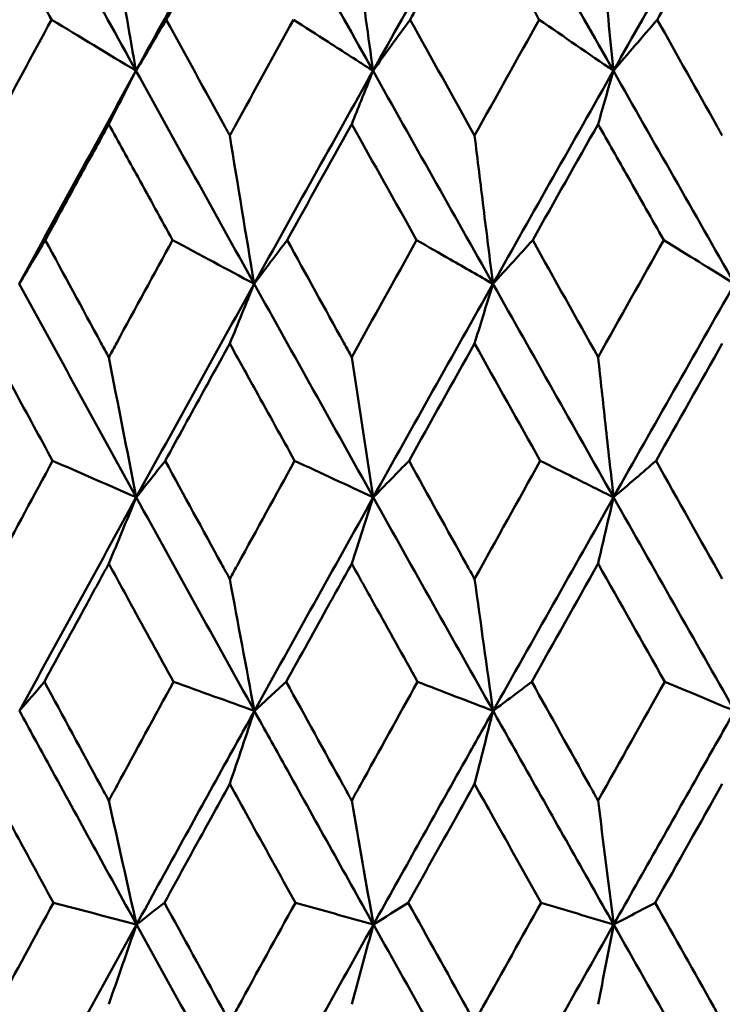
# Model space of a CAD drawing. Header units: millimetres. Extents: x 123 to 2417, y 726 to 3130.
# Tile 188 of 244: x 1648.61 to 1652.13, y 811.12 to 816.06. Entities that reach past the tile are written whole.
import ezdxf

# ---------------------------------------------------------------- set-up
doc = ezdxf.new("R2010")
doc.units = ezdxf.units.MM
doc.header["$LTSCALE"] = 12
doc.layers.add('Widoczne (ISO)', color=7, linetype='Continuous', lineweight=50)

msp = doc.modelspace()

# ---------------------------------------------------------------- linework, layer by layer
at = {"layer": 'Widoczne (ISO)'}
msp.add_circle((1654.6385, 776.3166), 50, dxfattribs=at)
for points, knots in [([(1648.7718, 816.0573), (1648.7715, 816.0578), (1648.7712, 816.0584), (1648.7239, 816.1448), (1648.6769, 816.2307), (1648.6299, 816.3166)], [0.02951568, 0.02951568, 0.02951568, 0.02951568, 0.02969929, 0.02969929, 0.05939589, 0.05939589, 0.05939589, 0.05939589]), ([(1649.4903, 816.3166), (1649.4427, 816.2307), (1649.3952, 816.1448), (1649.3475, 816.0584), (1649.3472, 816.0578), (1649.3469, 816.0573)], [0, 0, 0, 0, 0.02969567, 0.02969567, 0.02988021, 0.02988021, 0.02988021, 0.02988021]), ([(1651.2144, 816.0573), (1651.2141, 816.0578), (1651.2138, 816.0584), (1651.1651, 816.1448), (1651.1166, 816.2307), (1651.0682, 816.3166)], [0.02951568, 0.02951568, 0.02951568, 0.02951568, 0.02969929, 0.02969929, 0.05939589, 0.05939589, 0.05939589, 0.05939589]), ([(1651.9531, 816.3166), (1651.9043, 816.2307), (1651.8556, 816.1448), (1651.8066, 816.0584), (1651.8063, 816.0578), (1651.806, 816.0573)], [0, 0, 0, 0, 0.02969567, 0.02969567, 0.02988021, 0.02988021, 0.02988021, 0.02988021]), ([(1648.4582, 815.4763), (1648.4669, 815.4925), (1648.4757, 815.5087), (1648.5799, 815.7024), (1648.6757, 815.8799), (1648.7718, 816.0573)], [0.0853813, 0.0853813, 0.0853813, 0.0853813, 0.09097809, 0.09097809, 0.15214536, 0.15214536, 0.15214536, 0.15214536]), ([(1649.3469, 816.0573), (1649.4437, 815.88), (1649.5407, 815.7026), (1649.6468, 815.509), (1649.6558, 815.4926), (1649.6647, 815.4763)], [0.0297954, 0.0297954, 0.0297954, 0.0297954, 0.09092493, 0.09092493, 0.09655955, 0.09655955, 0.09655955, 0.09655955]), ([(1649.6647, 815.4763), (1649.6736, 815.4925), (1649.6825, 815.5087), (1649.7887, 815.7024), (1649.8862, 815.8799), (1649.9839, 816.0573)], [0.0853813, 0.0853813, 0.0853813, 0.0853813, 0.09097809, 0.09097809, 0.15214536, 0.15214536, 0.15214536, 0.15214536]), ([(1649.9839, 816.0573), (1650.0418, 816.0201), (1650.0997, 815.9829), (1650.2324, 815.8975), (1650.3073, 815.8493), (1650.3822, 815.8011)], [-0.06256956, -0.06256956, -0.06256956, -0.06256956, -0.03530088, -0.03530088, 0, 0, 0, 0]), ([(1650.5684, 816.0573), (1650.5375, 816.0148), (1650.5065, 815.9723), (1650.4445, 815.8869), (1650.4133, 815.844), (1650.3822, 815.8011)], [-0.06256958, -0.06256958, -0.06256958, -0.06256958, -0.03142458, -0.03142458, 0, 0, 0, 0]), ([(1651.806, 816.0573), (1651.9053, 815.88), (1652.0048, 815.7026), (1652.1135, 815.509), (1652.1227, 815.4926), (1652.1319, 815.4763)], [0.0297954, 0.0297954, 0.0297954, 0.0297954, 0.09092493, 0.09092493, 0.09655955, 0.09655955, 0.09655955, 0.09655955]), ([(1650.3822, 815.8011), (1650.3622, 815.7512), (1650.3423, 815.7013), (1650.3068, 815.6122), (1650.2912, 815.5731), (1650.2757, 815.534)], [-0.06235468, -0.06235468, -0.06235468, -0.06235468, -0.03111888, -0.03111888, -0.00669659, -0.00669659, -0.00669659, -0.00669659]), ([(1649.0587, 815.534), (1649.0099, 815.4451), (1648.9612, 815.3562), (1648.8551, 815.1624), (1648.7978, 815.0575), (1648.7406, 814.9526)], [0.03078053, 0.03078053, 0.03078053, 0.03078053, 0.06149921, 0.06149921, 0.09773041, 0.09773041, 0.09773041, 0.09773041]), ([(1649.3784, 814.9526), (1649.3206, 815.0575), (1649.2629, 815.1624), (1649.1564, 815.3561), (1649.1075, 815.445), (1649.0587, 815.534)], [0.02528165, 0.02528165, 0.02528165, 0.02528165, 0.06150593, 0.06150593, 0.09223152, 0.09223152, 0.09223152, 0.09223152]), ([(1650.2757, 815.534), (1650.274, 815.531), (1650.2724, 815.5281), (1650.1643, 815.3344), (1650.0581, 815.1435), (1649.9522, 814.9526)], [0.09017531, 0.09017531, 0.09017531, 0.09017531, 0.09118146, 0.09118146, 0.1571245, 0.1571245, 0.1571245, 0.1571245]), ([(1651.8383, 814.9526), (1651.779, 815.0575), (1651.7198, 815.1624), (1651.6103, 815.3561), (1651.5601, 815.445), (1651.5098, 815.534)], [0.02528165, 0.02528165, 0.02528165, 0.02528165, 0.06150593, 0.06150593, 0.09223152, 0.09223152, 0.09223152, 0.09223152]), ([(1650.983, 814.7331), (1650.9671, 814.86), (1650.9513, 814.9871), (1650.9206, 815.2348), (1650.9057, 815.3555), (1650.8909, 815.4763)], [-0.09056733, -0.09056733, -0.09056733, -0.09056733, -0.04480809, -0.04480809, -0.00147498, -0.00147498, -0.00147498, -0.00147498]), ([(1648.7406, 814.9526), (1648.8332, 814.7811), (1648.9261, 814.6096), (1649.0324, 814.4138), (1649.0455, 814.3895), (1649.0587, 814.3653)], [0.02983351, 0.02983351, 0.02983351, 0.02983351, 0.0889495, 0.0889495, 0.09731113, 0.09731113, 0.09731113, 0.09731113]), ([(1649.0587, 814.3653), (1649.0718, 814.3894), (1649.085, 814.4136), (1649.1913, 814.6094), (1649.2848, 814.781), (1649.3784, 814.9526)], [0.0806421, 0.0806421, 0.0806421, 0.0806421, 0.08897282, 0.08897282, 0.14811965, 0.14811965, 0.14811965, 0.14811965]), ([(1649.9522, 814.9526), (1650.0465, 814.7811), (1650.1409, 814.6096), (1650.2489, 814.4138), (1650.2623, 814.3895), (1650.2757, 814.3653)], [0.02983351, 0.02983351, 0.02983351, 0.02983351, 0.0889495, 0.0889495, 0.09731113, 0.09731113, 0.09731113, 0.09731113]), ([(1650.6004, 814.9526), (1650.6572, 814.9201), (1650.714, 814.8875), (1650.8415, 814.8143), (1650.9122, 814.7737), (1650.983, 814.7331)], [-0.06125493, -0.06125493, -0.06125493, -0.06125493, -0.03398684, -0.03398684, 0, 0, 0, 0]), ([(1651.1822, 814.9526), (1651.1499, 814.917), (1651.1175, 814.8814), (1651.0511, 814.8082), (1651.017, 814.7706), (1650.983, 814.7331)], [-0.06125494, -0.06125494, -0.06125494, -0.06125494, -0.03143371, -0.03143371, 0, 0, 0, 0]), ([(1650.983, 814.7331), (1650.966, 814.678), (1650.9491, 814.623), (1650.9184, 814.5231), (1650.9047, 814.4784), (1650.8909, 814.4336)], [-0.06338447, -0.06338447, -0.06338447, -0.06338447, -0.03162065, -0.03162065, -0.00583996, -0.00583996, -0.00583996, -0.00583996]), ([(1648.7775, 813.8461), (1648.7136, 813.9635), (1648.6497, 814.0808), (1648.5434, 814.2766), (1648.5008, 814.3551), (1648.4582, 814.4336)], [0.02104899, 0.02104899, 0.02104899, 0.02104899, 0.0615671, 0.0615671, 0.08866561, 0.08866561, 0.08866561, 0.08866561]), ([(1649.6647, 814.4336), (1649.6214, 814.3551), (1649.5781, 814.2767), (1649.4702, 814.0809), (1649.4056, 813.9635), (1649.3411, 813.8461)], [0.03448054, 0.03448054, 0.03448054, 0.03448054, 0.06157222, 0.06157222, 0.10209717, 0.10209717, 0.10209717, 0.10209717]), ([(1649.9897, 813.8461), (1649.9247, 813.9635), (1649.8598, 814.0808), (1649.7515, 814.2766), (1649.7081, 814.3551), (1649.6647, 814.4336)], [0.02104899, 0.02104899, 0.02104899, 0.02104899, 0.0615671, 0.0615671, 0.08866561, 0.08866561, 0.08866561, 0.08866561]), ([(1651.5871, 813.6632), (1651.5736, 813.7856), (1651.56, 813.9081), (1651.5343, 814.1421), (1651.522, 814.2536), (1651.5098, 814.3653)], [-0.08911773, -0.08911773, -0.08911773, -0.08911773, -0.04412443, -0.04412443, -0.00327768, -0.00327768, -0.00327768, -0.00327768]), ([(1648.4582, 813.2538), (1648.4717, 813.279), (1648.4853, 813.3042), (1648.5915, 813.5016), (1648.6844, 813.6739), (1648.7775, 813.8461)], [0.07597559, 0.07597559, 0.07597559, 0.07597559, 0.08464777, 0.08464777, 0.14401425, 0.14401425, 0.14401425, 0.14401425]), ([(1649.3411, 813.8461), (1649.435, 813.6739), (1649.5291, 813.5017), (1649.6371, 813.3043), (1649.6509, 813.2791), (1649.6647, 813.2538)], [0.02530969, 0.02530969, 0.02530969, 0.02530969, 0.08465152, 0.08465152, 0.09334823, 0.09334823, 0.09334823, 0.09334823]), ([(1649.6647, 813.2538), (1649.6785, 813.279), (1649.6923, 813.3042), (1649.8005, 813.5016), (1649.895, 813.6739), (1649.9897, 813.8461)], [0.07597559, 0.07597559, 0.07597559, 0.07597559, 0.08464777, 0.08464777, 0.14401425, 0.14401425, 0.14401425, 0.14401425]), ([(1650.5625, 813.8461), (1650.6578, 813.6739), (1650.7533, 813.5017), (1650.8629, 813.3043), (1650.8769, 813.2791), (1650.8909, 813.2538)], [0.02530969, 0.02530969, 0.02530969, 0.02530969, 0.08465152, 0.08465152, 0.09334823, 0.09334823, 0.09334823, 0.09334823]), ([(1651.2203, 813.8461), (1651.2759, 813.8184), (1651.3315, 813.7907), (1651.4537, 813.7298), (1651.5204, 813.6965), (1651.5871, 813.6632)], [-0.06012341, -0.06012341, -0.06012341, -0.06012341, -0.03280224, -0.03280224, 0, 0, 0, 0]), ([(1651.8, 813.8461), (1651.7662, 813.8171), (1651.7324, 813.7881), (1651.6615, 813.7271), (1651.6243, 813.6952), (1651.5871, 813.6632)], [-0.06012341, -0.06012341, -0.06012341, -0.06012341, -0.03150269, -0.03150269, 0, 0, 0, 0]), ([(1651.5871, 813.6632), (1651.5731, 813.6032), (1651.5591, 813.5431), (1651.5334, 813.4322), (1651.5216, 813.3816), (1651.5098, 813.3308)], [-0.06447654, -0.06447654, -0.06447654, -0.06447654, -0.03215198, -0.03215198, -0.0049344, -0.0049344, -0.0049344, -0.0049344]), ([(1649.0587, 813.3308), (1649.0217, 813.2632), (1648.9848, 813.1955), (1648.8771, 812.9981), (1648.8064, 812.8684), (1648.7359, 812.7387)], [0.03825175, 0.03825175, 0.03825175, 0.03825175, 0.06160817, 0.06160817, 0.10638617, 0.10638617, 0.10638617, 0.10638617]), ([(1649.3831, 812.7387), (1649.3119, 812.8684), (1649.2408, 812.9981), (1649.1327, 813.1955), (1649.0957, 813.2632), (1649.0587, 813.3308)], [0.01681985, 0.01681985, 0.01681985, 0.01681985, 0.06159108, 0.06159108, 0.08495433, 0.08495433, 0.08495433, 0.08495433]), ([(1650.2757, 813.3308), (1650.2381, 813.2632), (1650.2005, 813.1955), (1650.091, 812.9981), (1650.0192, 812.8684), (1649.9474, 812.7387)], [0.03825175, 0.03825175, 0.03825175, 0.03825175, 0.06160817, 0.06160817, 0.10638617, 0.10638617, 0.10638617, 0.10638617]), ([(1650.6052, 812.7387), (1650.5329, 812.8684), (1650.4607, 812.9981), (1650.3509, 813.1955), (1650.3133, 813.2632), (1650.2757, 813.3308)], [0.01681985, 0.01681985, 0.01681985, 0.01681985, 0.06159108, 0.06159108, 0.08495433, 0.08495433, 0.08495433, 0.08495433]), ([(1648.7359, 812.7387), (1648.8294, 812.5657), (1648.9231, 812.3926), (1649.0309, 812.194), (1649.0448, 812.1685), (1649.0587, 812.1429)], [0.02053386, 0.02053386, 0.02053386, 0.02053386, 0.08016461, 0.08016461, 0.08898694, 0.08898694, 0.08898694, 0.08898694]), ([(1649.0587, 812.1429), (1649.0726, 812.1684), (1649.0865, 812.1939), (1649.1944, 812.3925), (1649.2887, 812.5656), (1649.3831, 812.7387)], [0.07138254, 0.07138254, 0.07138254, 0.07138254, 0.08018544, 0.08018544, 0.13983561, 0.13983561, 0.13983561, 0.13983561]), ([(1649.9474, 812.7387), (1650.0425, 812.5657), (1650.1378, 812.3926), (1650.2474, 812.194), (1650.2615, 812.1685), (1650.2757, 812.1429)], [0.02053386, 0.02053386, 0.02053386, 0.02053386, 0.08016461, 0.08016461, 0.08898694, 0.08898694, 0.08898694, 0.08898694]), ([(1650.2757, 812.1429), (1650.2898, 812.1684), (1650.3039, 812.1939), (1650.4136, 812.3925), (1650.5093, 812.5656), (1650.6052, 812.7387)], [0.07138254, 0.07138254, 0.07138254, 0.07138254, 0.08018544, 0.08018544, 0.13983561, 0.13983561, 0.13983561, 0.13983561]), ([(1651.1774, 812.7387), (1651.2738, 812.5657), (1651.3703, 812.3926), (1651.4812, 812.194), (1651.4955, 812.1685), (1651.5098, 812.1429)], [0.02053386, 0.02053386, 0.02053386, 0.02053386, 0.08016461, 0.08016461, 0.08898694, 0.08898694, 0.08898694, 0.08898694]), ([(1651.8432, 812.7387), (1651.8974, 812.7161), (1651.9516, 812.6935), (1652.0686, 812.6448), (1652.1313, 812.6186), (1652.1941, 812.5925)], [-0.05918503, -0.05918503, -0.05918503, -0.05918503, -0.0317462, -0.0317462, 0, 0, 0, 0]), ([(1649.1976, 811.5216), (1649.0519, 811.7867), (1648.9067, 812.0516), (1648.7118, 812.4085), (1648.6616, 812.5005), (1648.6115, 812.5925)], [0.3692784, 0.3692784, 0.3692784, 0.3692784, 0.4608442, 0.4608442, 0.492629, 0.492629, 0.492629, 0.492629]), ([(1649.1976, 811.5216), (1649.3431, 811.7867), (1649.4891, 812.0516), (1649.6863, 812.4085), (1649.7372, 812.5005), (1649.7881, 812.5925)], [0.3692784, 0.3692784, 0.3692784, 0.3692784, 0.4608442, 0.4608442, 0.492629, 0.492629, 0.492629, 0.492629]), ([(1650.3843, 811.5216), (1650.2362, 811.7867), (1650.0885, 812.0516), (1649.8902, 812.4085), (1649.8391, 812.5005), (1649.7881, 812.5925)], [0.3692784, 0.3692784, 0.3692784, 0.3692784, 0.4608442, 0.4608442, 0.492629, 0.492629, 0.492629, 0.492629]), ([(1650.3843, 811.5216), (1650.5322, 811.7867), (1650.6805, 812.0516), (1650.8806, 812.4085), (1650.9322, 812.5005), (1650.9839, 812.5925)], [0.3692784, 0.3692784, 0.3692784, 0.3692784, 0.4608442, 0.4608442, 0.492629, 0.492629, 0.492629, 0.492629]), ([(1651.5877, 811.5216), (1651.4379, 811.7867), (1651.2883, 812.0516), (1651.0874, 812.4085), (1651.0356, 812.5005), (1650.9839, 812.5925)], [0.3692784, 0.3692784, 0.3692784, 0.3692784, 0.4608442, 0.4608442, 0.492629, 0.492629, 0.492629, 0.492629]), ([(1651.5877, 811.5216), (1651.7375, 811.7867), (1651.8874, 812.0516), (1652.0897, 812.4085), (1652.1419, 812.5005), (1652.1941, 812.5925)], [0.3692784, 0.3692784, 0.3692784, 0.3692784, 0.4608442, 0.4608442, 0.492629, 0.492629, 0.492629, 0.492629]), ([(1648.7812, 811.6311), (1648.704, 811.7731), (1648.6269, 811.9151), (1648.5194, 812.1136), (1648.4888, 812.1701), (1648.4582, 812.2267)], [0.01259731, 0.01259731, 0.01259731, 0.01259731, 0.06159863, 0.06159863, 0.08110666, 0.08110666, 0.08110666, 0.08110666]), ([(1649.6647, 812.2267), (1649.6336, 812.1701), (1649.6025, 812.1136), (1649.4933, 811.9151), (1649.4153, 811.7731), (1649.3374, 811.6311)], [0.04208868, 0.04208868, 0.04208868, 0.04208868, 0.06158988, 0.06158988, 0.11059803, 0.11059803, 0.11059803, 0.11059803]), ([(1649.9935, 811.6311), (1649.915, 811.7731), (1649.8365, 811.9151), (1649.727, 812.1136), (1649.6959, 812.1701), (1649.6647, 812.2267)], [0.01259731, 0.01259731, 0.01259731, 0.01259731, 0.06159863, 0.06159863, 0.08110666, 0.08110666, 0.08110666, 0.08110666]), ([(1650.8909, 812.2267), (1650.8593, 812.1701), (1650.8278, 812.1136), (1650.717, 811.9151), (1650.6378, 811.7731), (1650.5588, 811.6311)], [0.04208868, 0.04208868, 0.04208868, 0.04208868, 0.06158988, 0.06158988, 0.11059803, 0.11059803, 0.11059803, 0.11059803]), ([(1651.2241, 811.6311), (1651.1446, 811.7731), (1651.0651, 811.9151), (1650.9541, 812.1136), (1650.9225, 812.1701), (1650.8909, 812.2267)], [0.01259731, 0.01259731, 0.01259731, 0.01259731, 0.06159863, 0.06159863, 0.08110666, 0.08110666, 0.08110666, 0.08110666]), ([(1648.4582, 811.0331), (1648.4718, 811.0584), (1648.4854, 811.0837), (1648.5929, 811.283), (1648.687, 811.4571), (1648.7812, 811.6311)], [0.06686277, 0.06686277, 0.06686277, 0.06686277, 0.07557848, 0.07557848, 0.13558897, 0.13558897, 0.13558897, 0.13558897]), ([(1649.3374, 811.6311), (1649.4324, 811.4571), (1649.5276, 811.2831), (1649.6369, 811.0838), (1649.6508, 811.0584), (1649.6647, 811.0331)], [0.01556037, 0.01556037, 0.01556037, 0.01556037, 0.07555527, 0.07555527, 0.08428623, 0.08428623, 0.08428623, 0.08428623]), ([(1649.6647, 811.0331), (1649.6786, 811.0584), (1649.6925, 811.0837), (1649.8019, 811.283), (1649.8976, 811.4571), (1649.9935, 811.6311)], [0.06686277, 0.06686277, 0.06686277, 0.06686277, 0.07557848, 0.07557848, 0.13558897, 0.13558897, 0.13558897, 0.13558897]), ([(1650.5588, 811.6311), (1650.6552, 811.4571), (1650.7518, 811.2831), (1650.8627, 811.0838), (1650.8768, 811.0584), (1650.8909, 811.0331)], [0.01556037, 0.01556037, 0.01556037, 0.01556037, 0.07555527, 0.07555527, 0.08428623, 0.08428623, 0.08428623, 0.08428623]), ([(1650.8909, 811.0331), (1650.905, 811.0584), (1650.919, 811.0837), (1651.03, 811.283), (1651.127, 811.4571), (1651.2241, 811.6311)], [0.06686277, 0.06686277, 0.06686277, 0.06686277, 0.07557848, 0.07557848, 0.13558897, 0.13558897, 0.13558897, 0.13558897]), ([(1651.7962, 811.6311), (1651.8937, 811.4571), (1651.9914, 811.2831), (1652.1034, 811.0838), (1652.1176, 811.0584), (1652.1319, 811.0331)], [0.01556037, 0.01556037, 0.01556037, 0.01556037, 0.07555527, 0.07555527, 0.08428623, 0.08428623, 0.08428623, 0.08428623])]:
    msp.add_open_spline(points, degree=3, knots=knots, dxfattribs=at)
for points in [[(1649.1949, 815.8011), (1649.1, 815.973), (1649.0052, 816.1448), (1648.9105, 816.3166)], [(1649.1052, 816.3166), (1649.135, 816.1445), (1649.1649, 815.9727), (1649.1949, 815.8011)], [(1649.1949, 815.8011), (1649.2896, 815.973), (1649.3845, 816.1448), (1649.4797, 816.3166)], [(1650.3822, 815.8011), (1650.2857, 815.973), (1650.1893, 816.1448), (1650.0931, 816.3166)], [(1650.3822, 815.8011), (1650.3587, 815.9727), (1650.3353, 816.1445), (1650.312, 816.3166)], [(1650.3822, 815.8011), (1650.4784, 815.973), (1650.5749, 816.1448), (1650.6715, 816.3166)], [(1650.7139, 816.3166), (1650.6654, 816.2302), (1650.6169, 816.1437), (1650.5684, 816.0573)], [(1651.5862, 815.8011), (1651.4886, 815.973), (1651.3911, 816.1448), (1651.2936, 816.3166)], [(1651.5862, 815.8011), (1651.5694, 815.9727), (1651.5526, 816.1445), (1651.5359, 816.3166)], [(1651.5862, 815.8011), (1651.6837, 815.973), (1651.7813, 816.1448), (1651.879, 816.3166)], [(1649.1949, 815.8011), (1649.0539, 815.8865), (1648.9129, 815.9719), (1648.7718, 816.0573)], [(1649.1949, 815.8011), (1649.2455, 815.8865), (1649.2962, 815.9719), (1649.3469, 816.0573)], [(1650.5684, 816.0573), (1650.6757, 815.8637), (1650.7832, 815.67), (1650.8909, 815.4763)], [(1650.8909, 815.4763), (1650.9986, 815.67), (1651.1064, 815.8636), (1651.2144, 816.0573)], [(1651.2144, 816.0573), (1651.3384, 815.9719), (1651.4624, 815.8865), (1651.5862, 815.8011)], [(1651.806, 816.0573), (1651.7326, 815.9719), (1651.6594, 815.8865), (1651.5862, 815.8011)], [(1648.61, 814.7331), (1648.8039, 815.0892), (1648.9989, 815.4453), (1649.1949, 815.8011)], [(1649.0587, 815.534), (1649.1041, 815.6231), (1649.1495, 815.7122), (1649.1949, 815.8011)], [(1649.7869, 814.7331), (1649.5889, 815.0892), (1649.3916, 815.4453), (1649.1949, 815.8011)], [(1649.7869, 814.7331), (1649.9845, 815.0892), (1650.1829, 815.4453), (1650.3822, 815.8011)], [(1650.983, 814.7331), (1650.7822, 815.0892), (1650.5819, 815.4453), (1650.3822, 815.8011)], [(1650.983, 814.7331), (1651.1834, 815.0892), (1651.3845, 815.4453), (1651.5862, 815.8011)], [(1651.5862, 815.8011), (1651.5608, 815.7122), (1651.5353, 815.6231), (1651.5098, 815.534)], [(1652.1935, 814.7331), (1651.9908, 815.0892), (1651.7883, 815.4453), (1651.5862, 815.8011)], [(1650.6004, 814.9526), (1650.492, 815.1465), (1650.3838, 815.3402), (1650.2757, 815.534)], [(1651.5098, 815.534), (1651.4004, 815.3402), (1651.2912, 815.1465), (1651.1822, 814.9526)], [(1649.6647, 815.4763), (1649.7052, 815.2279), (1649.746, 814.9801), (1649.7869, 814.7331)], [(1648.61, 814.7331), (1648.6535, 814.8062), (1648.697, 814.8794), (1648.7406, 814.9526)], [(1649.7869, 814.7331), (1649.6508, 814.8062), (1649.5146, 814.8794), (1649.3784, 814.9526)], [(1649.7869, 814.7331), (1649.8419, 814.8062), (1649.897, 814.8794), (1649.9522, 814.9526)], [(1650.2757, 814.3653), (1650.3837, 814.5611), (1650.4919, 814.7569), (1650.6004, 814.9526)], [(1651.1822, 814.9526), (1651.2913, 814.7569), (1651.4005, 814.5611), (1651.5098, 814.3653)], [(1651.5098, 814.3653), (1651.6192, 814.5611), (1651.7287, 814.7569), (1651.8383, 814.9526)], [(1651.8383, 814.9526), (1651.9567, 814.8794), (1652.0751, 814.8062), (1652.1935, 814.7331)], [(1649.1965, 813.6632), (1649.0002, 814.0199), (1648.8047, 814.3765), (1648.61, 814.7331)], [(1649.1965, 813.6632), (1649.3924, 814.0199), (1649.5892, 814.3765), (1649.7869, 814.7331)], [(1649.6647, 814.4336), (1649.7054, 814.5335), (1649.7462, 814.6334), (1649.7869, 814.7331)], [(1650.3834, 813.6632), (1650.184, 814.0199), (1649.9851, 814.3765), (1649.7869, 814.7331)], [(1650.3834, 813.6632), (1650.5825, 814.0199), (1650.7824, 814.3765), (1650.983, 814.7331)], [(1651.5871, 813.6632), (1651.3853, 814.0199), (1651.1839, 814.3765), (1650.983, 814.7331)], [(1651.5871, 813.6632), (1651.7887, 814.0199), (1651.9908, 814.3765), (1652.1935, 814.7331)], [(1650.8909, 814.4336), (1650.7812, 814.2378), (1650.6718, 814.042), (1650.5625, 813.8461)], [(1651.2203, 813.8461), (1651.1104, 814.042), (1651.0006, 814.2378), (1650.8909, 814.4336)], [(1652.1319, 814.4336), (1652.0211, 814.2378), (1651.9105, 814.042), (1651.8, 813.8461)], [(1649.0587, 814.3653), (1649.1044, 814.1307), (1649.1504, 813.8966), (1649.1965, 813.6632)], [(1650.2757, 814.3653), (1650.3114, 814.1307), (1650.3473, 813.8966), (1650.3834, 813.6632)], [(1649.1965, 813.6632), (1649.0569, 813.7242), (1648.9172, 813.7852), (1648.7775, 813.8461)], [(1649.1965, 813.6632), (1649.2447, 813.7242), (1649.2929, 813.7852), (1649.3411, 813.8461)], [(1650.3834, 813.6632), (1650.2522, 813.7242), (1650.121, 813.7852), (1649.9897, 813.8461)], [(1650.3834, 813.6632), (1650.4431, 813.7242), (1650.5028, 813.7852), (1650.5625, 813.8461)], [(1650.8909, 813.2538), (1651.0006, 813.4513), (1651.1104, 813.6487), (1651.2203, 813.8461)], [(1651.8, 813.8461), (1651.9105, 813.6487), (1652.0211, 813.4513), (1652.1319, 813.2538)], [(1648.6115, 812.5925), (1648.8055, 812.9493), (1649.0005, 813.3063), (1649.1965, 813.6632)], [(1649.0587, 813.3308), (1649.1046, 813.4418), (1649.1506, 813.5526), (1649.1965, 813.6632)], [(1649.7881, 812.5925), (1649.5902, 812.9493), (1649.393, 813.3063), (1649.1965, 813.6632)], [(1649.7881, 812.5925), (1649.9857, 812.9493), (1650.1842, 813.3063), (1650.3834, 813.6632)], [(1650.2757, 813.3308), (1650.3116, 813.4418), (1650.3475, 813.5526), (1650.3834, 813.6632)], [(1650.9839, 812.5925), (1650.7832, 812.9493), (1650.583, 813.3063), (1650.3834, 813.6632)], [(1650.9839, 812.5925), (1651.1843, 812.9493), (1651.3854, 813.3063), (1651.5871, 813.6632)], [(1652.1941, 812.5925), (1651.9914, 812.9493), (1651.7891, 813.3063), (1651.5871, 813.6632)], [(1651.5098, 813.3308), (1651.3989, 813.1335), (1651.2881, 812.9361), (1651.1774, 812.7387)], [(1651.8432, 812.7387), (1651.7319, 812.9361), (1651.6208, 813.1334), (1651.5098, 813.3308)], [(1649.6647, 813.2538), (1649.7057, 813.0328), (1649.7468, 812.8124), (1649.7881, 812.5925)], [(1650.8909, 813.2538), (1650.9218, 813.0328), (1650.9527, 812.8124), (1650.9839, 812.5925)], [(1648.6115, 812.5925), (1648.6529, 812.6412), (1648.6944, 812.6899), (1648.7359, 812.7387)], [(1649.7881, 812.5925), (1649.6531, 812.6412), (1649.5182, 812.6899), (1649.3831, 812.7387)], [(1649.7881, 812.5925), (1649.8412, 812.6412), (1649.8943, 812.6899), (1649.9474, 812.7387)], [(1650.9839, 812.5925), (1650.8577, 812.6412), (1650.7314, 812.6899), (1650.6052, 812.7387)], [(1650.9839, 812.5925), (1651.0484, 812.6412), (1651.1129, 812.6899), (1651.1774, 812.7387)], [(1651.5098, 812.1429), (1651.6208, 812.3415), (1651.7319, 812.5401), (1651.8432, 812.7387)], [(1649.6647, 812.2267), (1649.7058, 812.3488), (1649.747, 812.4707), (1649.7881, 812.5925)], [(1650.8909, 812.2267), (1650.9219, 812.3488), (1650.9529, 812.4707), (1650.9839, 812.5925)], [(1652.1319, 812.2267), (1652.0199, 812.0281), (1651.908, 811.8296), (1651.7962, 811.6311)], [(1649.0587, 812.1429), (1649.1048, 811.9353), (1649.1511, 811.7282), (1649.1976, 811.5216)], [(1650.2757, 812.1429), (1650.3117, 811.9353), (1650.3479, 811.7282), (1650.3843, 811.5216)], [(1651.5098, 812.1429), (1651.5357, 811.9353), (1651.5617, 811.7282), (1651.5877, 811.5216)], [(1649.1976, 811.5216), (1649.0588, 811.5581), (1648.92, 811.5946), (1648.7812, 811.6311)], [(1649.1976, 811.5216), (1649.2442, 811.5581), (1649.2908, 811.5946), (1649.3374, 811.6311)], [(1650.3843, 811.5216), (1650.254, 811.5581), (1650.1238, 811.5946), (1649.9935, 811.6311)], [(1650.3843, 811.5216), (1650.4424, 811.5581), (1650.5006, 811.5946), (1650.5588, 811.6311)], [(1651.5877, 811.5216), (1651.4665, 811.5581), (1651.3453, 811.5946), (1651.2241, 811.6311)], [(1651.5877, 811.5216), (1651.6572, 811.5581), (1651.7267, 811.5946), (1651.7962, 811.6311)], [(1648.6124, 810.4515), (1648.8066, 810.8082), (1649.0017, 811.1649), (1649.1976, 811.5216)], [(1649.0587, 811.1219), (1649.105, 811.2553), (1649.1513, 811.3886), (1649.1976, 811.5216)], [(1649.7888, 810.4515), (1649.5909, 810.8082), (1649.3938, 811.1649), (1649.1976, 811.5216)], [(1649.7888, 810.4515), (1649.9867, 810.8082), (1650.1852, 811.1649), (1650.3843, 811.5216)], [(1650.2757, 811.1219), (1650.3118, 811.2553), (1650.348, 811.3886), (1650.3843, 811.5216)], [(1650.9844, 810.4515), (1650.7837, 810.8082), (1650.5836, 811.1649), (1650.3843, 811.5216)], [(1650.9844, 810.4515), (1651.1851, 810.8082), (1651.3862, 811.1649), (1651.5877, 811.5216)], [(1651.5098, 811.1219), (1651.5358, 811.2553), (1651.5617, 811.3886), (1651.5877, 811.5216)], [(1652.1944, 810.4515), (1651.9917, 810.8082), (1651.7894, 811.1649), (1651.5877, 811.5216)]]:
    msp.add_open_spline(points, degree=3, dxfattribs=at)

doc.saveas('drawing.dxf')
